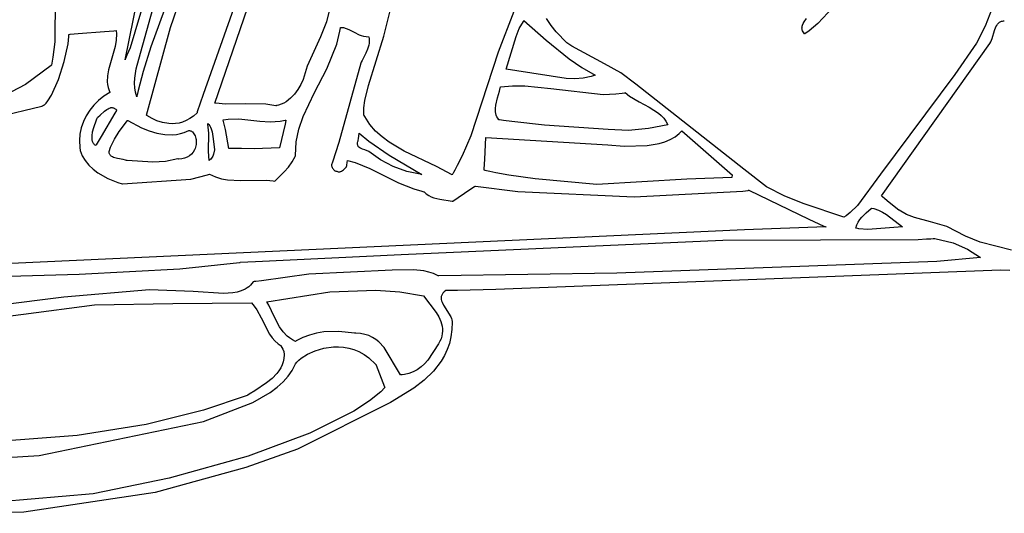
# Model space of a CAD drawing. Extents: x -74.1 to 10.8, y -36.7 to 44.6.
# Tile 37 of 199: x -62.9 to -60.3, y -12.8 to -11.5. Entities that reach past the tile are written whole.
import ezdxf

# ---------------------------------------------------------------- set-up
doc = ezdxf.new("R2010")
doc.units = 0

msp = doc.modelspace()

# ---------------------------------------------------------------- linework, layer by layer
at = {"layer": 'Layer 1', "color": 7, "linetype": 'CONTINUOUS'}
for p, q in [((-62.517177, -11.504618), (-62.437745, -11.276589)), ((-62.305918, -11.334962), (-62.429089, -11.684006)), ((-61.943635, -11.527327), (-61.893937, -11.325648)), ((-62.82617, -11.379396), (-62.827249, -11.54289)), ((-62.397863, -11.707742), (-62.290964, -11.39601)), ((-62.078469, -11.411219), (-62.098129, -11.48947)), ((-61.594975, -11.461685), (-61.637201, -11.570713)), ((-60.738013, -11.450141), (-60.778879, -11.493981)), ((-60.309983, -11.451946), (-60.328773, -11.500734)), ((-62.098129, -11.48947), (-62.114294, -11.529737)), ((-61.494932, -11.499003), (-61.507191, -11.480182)), ((-61.481433, -11.515559), (-61.494932, -11.499003)), ((-60.820997, -11.503202), (-60.820654, -11.50076)), ((-60.820654, -11.50076), (-60.820054, -11.498355)), ((-60.820054, -11.498355), (-60.818191, -11.493643)), ((-60.818191, -11.493643), (-60.815622, -11.489038)), ((-60.815622, -11.489038), (-60.809242, -11.480038)), ((-60.778879, -11.493981), (-60.8015, -11.513126)), ((-60.328773, -11.500734), (-60.352611, -11.546279)), ((-60.303829, -11.512526), (-60.300333, -11.50291)), ((-60.300333, -11.50291), (-60.298182, -11.498654)), ((-60.298182, -11.498654), (-60.295656, -11.494896)), ((-60.295656, -11.494896), (-60.294226, -11.493234)), ((-60.294226, -11.493234), (-60.292671, -11.491733)), ((-60.292671, -11.491733), (-60.290982, -11.490405)), ((-60.290982, -11.490405), (-60.289148, -11.489263)), ((-60.289148, -11.489263), (-60.287159, -11.488318)), ((-60.287159, -11.488318), (-60.285005, -11.487582)), ((-60.285005, -11.487582), (-60.282676, -11.487068)), ((-60.282676, -11.487068), (-60.280161, -11.486789)), ((-60.280161, -11.486789), (-60.278831, -11.48674)), ((-60.278831, -11.48674), (-60.278147, -11.486739)), ((-60.278147, -11.486739), (-60.277801, -11.486745)), ((-60.277801, -11.486745), (-60.277713, -11.486747)), ((-60.277713, -11.486747), (-60.27767, -11.486748)), ((-62.581791, -11.739642), (-62.517177, -11.504618)), ((-61.98547, -11.660406), (-61.943635, -11.527327)), ((-61.452458, -11.545447), (-61.481433, -11.515559)), ((-60.821055, -11.505685), (-60.820997, -11.503202)), ((-60.8208, -11.508212), (-60.821055, -11.505685)), ((-60.820207, -11.510787), (-60.8208, -11.508212)), ((-60.819248, -11.513413), (-60.820207, -11.510787)), ((-60.817895, -11.516093), (-60.819248, -11.513413)), ((-60.816122, -11.518832), (-60.817895, -11.516093)), ((-60.813901, -11.521632), (-60.816122, -11.518832)), ((-60.813766, -11.521562), (-60.813865, -11.521625)), ((-60.8015, -11.513126), (-60.813766, -11.521562)), ((-60.309876, -11.533455), (-60.303829, -11.512526)), ((-62.827249, -11.54289), (-62.832983, -11.584338)), ((-62.114294, -11.529737), (-62.149854, -11.607826)), ((-61.452283, -11.545573), (-61.452443, -11.545462)), ((-61.449712, -11.547344), (-61.452283, -11.545573)), ((-61.439282, -11.554188), (-61.449712, -11.547344)), ((-61.3512, -11.601516), (-61.439282, -11.554188)), ((-60.607603, -11.956334), (-60.316142, -11.547572)), ((-60.352611, -11.546279), (-60.410812, -11.630705)), ((-60.316142, -11.547572), (-60.313726, -11.543211)), ((-60.313726, -11.543211), (-60.309876, -11.533455)), ((-61.637201, -11.570713), (-61.710671, -11.795841)), ((-62.837285, -11.606479), (-62.906593, -11.657786)), ((-62.837274, -11.606439), (-62.837285, -11.606479)), ((-62.837265, -11.606399), (-62.837274, -11.606439)), ((-62.837248, -11.606317), (-62.837265, -11.606399)), ((-62.837213, -11.606154), (-62.837248, -11.606317)), ((-62.837143, -11.605828), (-62.837213, -11.606154)), ((-62.837004, -11.605175), (-62.837143, -11.605828)), ((-62.832983, -11.584338), (-62.837004, -11.605175)), ((-62.149854, -11.607826), (-62.160801, -11.643623)), ((-61.307711, -11.626223), (-61.3512, -11.601516)), ((-61.267582, -11.656544), (-61.307711, -11.626223)), ((-60.410812, -11.630705), (-60.609882, -11.898905)), ((-62.906593, -11.657786), (-62.980667, -11.695946)), ((-62.167285, -11.657822), (-62.175104, -11.671308)), ((-62.160801, -11.643623), (-62.167285, -11.657822)), ((-61.995258, -11.700804), (-61.98547, -11.660406)), ((-60.977191, -11.885424), (-61.267582, -11.656544)), ((-62.429089, -11.684006), (-62.445007, -11.731333)), ((-62.184263, -11.683701), (-62.194764, -11.694622)), ((-62.175104, -11.671308), (-62.184263, -11.683701)), ((-62.397624, -11.707793), (-62.397825, -11.707766)), ((-62.396819, -11.707901), (-62.397624, -11.707793)), ((-62.395208, -11.708106), (-62.396819, -11.707901)), ((-62.368991, -11.710038), (-62.395208, -11.708106)), ((-62.314974, -11.7096), (-62.368991, -11.710038)), ((-62.260794, -11.710786), (-62.314974, -11.7096)), ((-62.234371, -11.714747), (-62.260794, -11.710786)), ((-62.232471, -11.714376), (-62.233416, -11.714568)), ((-62.230599, -11.713958), (-62.232471, -11.714376)), ((-62.226919, -11.712987), (-62.230599, -11.713958)), ((-62.219812, -11.710525), (-62.226919, -11.712987)), ((-62.213043, -11.70741), (-62.219812, -11.710525)), ((-62.206613, -11.70369), (-62.213043, -11.70741)), ((-62.194764, -11.694622), (-62.206613, -11.70369)), ((-61.997633, -11.720514), (-61.995258, -11.700804)), ((-62.712152, -11.74511), (-62.706225, -11.740305)), ((-62.706225, -11.740305), (-62.694087, -11.72929)), ((-62.666137, -11.734836), (-62.703403, -11.797676)), ((-62.694087, -11.72929), (-62.687881, -11.724458)), ((-62.687881, -11.724458), (-62.684745, -11.722512)), ((-62.684745, -11.722512), (-62.681587, -11.720995)), ((-62.681587, -11.720995), (-62.678408, -11.719992)), ((-62.678408, -11.719992), (-62.676811, -11.71971)), ((-62.676811, -11.71971), (-62.675208, -11.71959)), ((-62.675208, -11.71959), (-62.673601, -11.719641)), ((-62.673601, -11.719641), (-62.671988, -11.719874)), ((-62.671988, -11.719874), (-62.67037, -11.720301)), ((-62.67037, -11.720301), (-62.668747, -11.720932)), ((-62.668747, -11.720932), (-62.667119, -11.721777)), ((-62.667119, -11.721777), (-62.665487, -11.722848)), ((-62.661836, -11.727585), (-62.666137, -11.734836)), ((-62.665487, -11.722848), (-62.663849, -11.724156)), ((-62.663849, -11.724156), (-62.661298, -11.726677)), ((-62.661418, -11.726879), (-62.661836, -11.727585)), ((-62.66132, -11.726715), (-62.661418, -11.726879)), ((-62.58163, -11.739775), (-62.581793, -11.739654)), ((-62.580459, -11.740608), (-62.58163, -11.739775)), ((-62.565813, -11.749232), (-62.580459, -11.740608)), ((-62.445735, -11.733724), (-62.455245, -11.742378)), ((-62.445714, -11.733665), (-62.445728, -11.733711)), ((-62.445686, -11.733571), (-62.445714, -11.733665)), ((-62.445461, -11.732825), (-62.445686, -11.733571)), ((-62.445007, -11.731333), (-62.445461, -11.732825)), ((-62.234246, -11.714726), (-62.234305, -11.714737)), ((-62.234127, -11.714704), (-62.234246, -11.714726)), ((-62.23389, -11.71466), (-62.234127, -11.714704)), ((-62.233416, -11.714568), (-62.23389, -11.71466)), ((-61.997735, -11.739303), (-61.997633, -11.720514)), ((-61.997694, -11.739385), (-61.997717, -11.739341)), ((-61.997508, -11.739739), (-61.997694, -11.739385)), ((-61.996759, -11.741148), (-61.997508, -11.739739)), ((-62.723323, -11.773249), (-62.715648, -11.752363)), ((-62.715648, -11.752363), (-62.713648, -11.748069)), ((-62.713648, -11.748069), (-62.712676, -11.746122)), ((-62.712676, -11.746122), (-62.712201, -11.745203)), ((-62.712201, -11.745203), (-62.712171, -11.745147)), ((-62.654648, -11.78424), (-62.640311, -11.764954)), ((-62.640311, -11.764954), (-62.63299, -11.755318)), ((-62.63299, -11.755318), (-62.632077, -11.754106)), ((-62.632077, -11.754106), (-62.63202, -11.75403)), ((-62.63202, -11.75403), (-62.631992, -11.753992)), ((-62.631979, -11.753983), (-62.594544, -11.773946)), ((-62.553508, -11.75475), (-62.565813, -11.749232)), ((-62.53864, -11.759567), (-62.553508, -11.75475)), ((-62.521776, -11.762559), (-62.53864, -11.759567)), ((-62.512774, -11.763017), (-62.521776, -11.762559)), ((-62.503486, -11.762597), (-62.512774, -11.763017)), ((-62.493983, -11.761157), (-62.503486, -11.762597)), ((-62.484336, -11.758555), (-62.493983, -11.761157)), ((-62.474617, -11.754652), (-62.484336, -11.758555)), ((-62.464897, -11.749307), (-62.474617, -11.754652)), ((-62.455245, -11.742378), (-62.464897, -11.749307)), ((-62.416636, -11.762394), (-62.413716, -11.765422)), ((-62.416625, -11.762454), (-62.416634, -11.762408)), ((-62.416608, -11.762546), (-62.416625, -11.762454)), ((-62.416341, -11.764021), (-62.416608, -11.762546)), ((-62.414158, -11.788159), (-62.416341, -11.764021)), ((-62.413716, -11.765422), (-62.411254, -11.768779)), ((-62.37557, -11.752208), (-62.361877, -11.750296)), ((-62.375533, -11.752329), (-62.375566, -11.752232)), ((-62.375403, -11.752718), (-62.375533, -11.752329)), ((-62.375146, -11.753497), (-62.375403, -11.752718)), ((-62.368868, -11.778811), (-62.375146, -11.753497)), ((-62.361877, -11.750296), (-62.333921, -11.749963)), ((-62.333921, -11.749963), (-62.277249, -11.755866)), ((-62.277249, -11.755866), (-62.249404, -11.757875)), ((-62.249404, -11.757875), (-62.222466, -11.756438)), ((-62.209428, -11.76388), (-62.224625, -11.827512)), ((-62.222466, -11.756438), (-62.209473, -11.753766)), ((-62.209473, -11.753766), (-62.207876, -11.753321)), ((-62.207132, -11.754266), (-62.209428, -11.76388)), ((-62.207876, -11.753321), (-62.207079, -11.753089)), ((-62.2069, -11.753296), (-62.207132, -11.754266)), ((-62.207079, -11.753089), (-62.20688, -11.75303)), ((-62.206846, -11.753068), (-62.2069, -11.753296)), ((-62.206835, -11.753022), (-62.206846, -11.753068)), ((-61.995234, -11.74393), (-61.996759, -11.741148)), ((-61.98175, -11.764597), (-61.995234, -11.74393)), ((-61.9662, -11.782689), (-61.98175, -11.764597)), ((-62.727622, -11.795836), (-62.726132, -11.784682)), ((-62.726132, -11.784682), (-62.723323, -11.773249)), ((-62.667642, -11.804218), (-62.654648, -11.78424)), ((-62.594544, -11.773946), (-62.574366, -11.782109)), ((-62.574366, -11.782109), (-62.553593, -11.788308)), ((-62.553593, -11.788308), (-62.53251, -11.791979)), ((-62.53251, -11.791979), (-62.511399, -11.792559)), ((-62.511399, -11.792559), (-62.500923, -11.791514)), ((-62.500923, -11.791514), (-62.490546, -11.789485)), ((-62.490546, -11.789485), (-62.480305, -11.786402)), ((-62.480305, -11.786402), (-62.467495, -11.780827)), ((-62.467495, -11.780827), (-62.465634, -11.781213)), ((-62.465634, -11.781213), (-62.463903, -11.781737)), ((-62.463903, -11.781737), (-62.462295, -11.782389)), ((-62.462295, -11.782389), (-62.460805, -11.783163)), ((-62.460805, -11.783163), (-62.459428, -11.784052)), ((-62.459428, -11.784052), (-62.458158, -11.785046)), ((-62.458158, -11.785046), (-62.455915, -11.787321)), ((-62.455915, -11.787321), (-62.454032, -11.789927)), ((-62.454032, -11.789927), (-62.452464, -11.792801)), ((-62.452464, -11.792801), (-62.451167, -11.795882)), ((-62.414779, -11.837523), (-62.414158, -11.788159)), ((-62.411254, -11.768779), (-62.409205, -11.772434)), ((-62.409205, -11.772434), (-62.407522, -11.776351)), ((-62.407522, -11.776351), (-62.405066, -11.784842)), ((-62.405066, -11.784842), (-62.402493, -11.803506)), ((-62.360019, -11.82933), (-62.368868, -11.778811)), ((-62.012338, -11.802922), (-62.01012, -11.78933)), ((-62.01012, -11.78933), (-62.00991, -11.78804)), ((-62.00991, -11.78804), (-62.009903, -11.787995)), ((-62.009897, -11.787983), (-61.984404, -11.809942)), ((-61.948873, -11.798562), (-61.9662, -11.782689)), ((-62.727724, -11.801087), (-62.727622, -11.795836)), ((-62.727318, -11.806003), (-62.727724, -11.801087)), ((-62.726343, -11.810497), (-62.727318, -11.806003)), ((-62.725625, -11.812558), (-62.726343, -11.810497)), ((-62.724742, -11.81448), (-62.725625, -11.812558)), ((-62.723688, -11.816252), (-62.724742, -11.81448)), ((-62.722455, -11.817863), (-62.723688, -11.816252)), ((-62.721035, -11.819302), (-62.722455, -11.817863)), ((-62.719421, -11.820559), (-62.721035, -11.819302)), ((-62.716524, -11.8198), (-62.717533, -11.8215)), ((-62.703403, -11.797676), (-62.716524, -11.8198)), ((-62.678173, -11.825699), (-62.667642, -11.804218)), ((-62.451167, -11.795882), (-62.449202, -11.802413)), ((-62.449202, -11.802413), (-62.448446, -11.80574)), ((-62.447943, -11.818794), (-62.448543, -11.822618)), ((-62.448446, -11.80574), (-62.447746, -11.810735)), ((-62.447746, -11.810735), (-62.447943, -11.818794)), ((-62.402493, -11.803506), (-62.398593, -11.83289)), ((-62.014814, -11.81601), (-62.014677, -11.814325)), ((-62.014795, -11.817582), (-62.014814, -11.81601)), ((-62.014629, -11.819046), (-62.014795, -11.817582)), ((-62.014677, -11.814325), (-62.013905, -11.810595)), ((-62.014322, -11.820409), (-62.014629, -11.819046)), ((-62.013905, -11.810595), (-62.013245, -11.808481)), ((-62.013245, -11.808481), (-62.013172, -11.808031)), ((-62.013172, -11.808031), (-62.012338, -11.802922)), ((-61.984404, -11.809942), (-61.929391, -11.847436)), ((-61.93006, -11.812573), (-61.948873, -11.798562)), ((-61.889136, -11.836434), (-61.93006, -11.812573)), ((-61.710671, -11.795841), (-61.733664, -11.849389)), ((-62.717606, -11.821622), (-62.719421, -11.820559)), ((-62.717533, -11.8215), (-62.7176, -11.821614)), ((-62.682164, -11.837255), (-62.678173, -11.825699)), ((-62.682161, -11.837361), (-62.682163, -11.837296)), ((-62.682109, -11.83838), (-62.682161, -11.837361)), ((-62.681872, -11.840306), (-62.682109, -11.83838)), ((-62.681465, -11.84209), (-62.681872, -11.840306)), ((-62.680896, -11.843737), (-62.681465, -11.84209)), ((-62.680176, -11.845254), (-62.680896, -11.843737)), ((-62.679313, -11.846648), (-62.680176, -11.845254)), ((-62.678316, -11.847925), (-62.679313, -11.846648)), ((-62.460688, -11.844738), (-62.46625, -11.849301)), ((-62.455953, -11.839336), (-62.460688, -11.844738)), ((-62.452169, -11.833165), (-62.455953, -11.839336)), ((-62.450672, -11.829812), (-62.452169, -11.833165)), ((-62.449458, -11.826294), (-62.450672, -11.829812)), ((-62.448543, -11.822618), (-62.449458, -11.826294)), ((-62.413113, -11.861475), (-62.414779, -11.837523)), ((-62.401693, -11.844899), (-62.403686, -11.850554)), ((-62.398593, -11.83289), (-62.401693, -11.844899)), ((-62.359891, -11.829331), (-62.359955, -11.829331)), ((-62.359763, -11.829332), (-62.359891, -11.829331)), ((-62.359507, -11.829332), (-62.359763, -11.829332)), ((-62.358996, -11.829334), (-62.359507, -11.829332)), ((-62.357972, -11.829337), (-62.358996, -11.829334)), ((-62.355919, -11.829349), (-62.357972, -11.829337)), ((-62.3518, -11.829384), (-62.355919, -11.829349)), ((-62.343505, -11.829499), (-62.3518, -11.829384)), ((-62.326724, -11.829843), (-62.343505, -11.829499)), ((-62.292658, -11.83048), (-62.326724, -11.829843)), ((-62.224625, -11.827512), (-62.292658, -11.83048)), ((-62.013884, -11.821675), (-62.014322, -11.820409)), ((-62.013322, -11.822851), (-62.013884, -11.821675)), ((-62.012643, -11.82394), (-62.013322, -11.822851)), ((-62.011856, -11.82495), (-62.012643, -11.82394)), ((-62.010968, -11.825884), (-62.011856, -11.82495)), ((-62.008922, -11.82755), (-62.010968, -11.825884)), ((-62.006568, -11.828983), (-62.008922, -11.82755)), ((-62.001186, -11.831318), (-62.006568, -11.828983)), ((-61.995323, -11.833236), (-62.001186, -11.831318)), ((-61.984164, -11.837213), (-61.995323, -11.833236)), ((-61.953043, -11.859928), (-61.984164, -11.837213)), ((-61.802227, -11.877494), (-61.889136, -11.836434)), ((-62.677195, -11.849092), (-62.678316, -11.847925)), ((-62.675959, -11.850156), (-62.677195, -11.849092)), ((-62.673177, -11.851999), (-62.675959, -11.850156)), ((-62.670044, -11.853508), (-62.673177, -11.851999)), ((-62.666633, -11.854734), (-62.670044, -11.853508)), ((-62.659269, -11.85655), (-62.666633, -11.854734)), ((-62.644428, -11.859113), (-62.659269, -11.85655)), ((-62.638123, -11.860703), (-62.644428, -11.859113)), ((-62.635505, -11.861759), (-62.638123, -11.860703)), ((-62.635419, -11.861767), (-62.635485, -11.861762)), ((-62.635287, -11.861779), (-62.635419, -11.861767)), ((-62.633177, -11.861964), (-62.635287, -11.861779)), ((-62.564472, -11.865884), (-62.633177, -11.861964)), ((-62.530232, -11.86405), (-62.564472, -11.865884)), ((-62.496924, -11.857647), (-62.530232, -11.86405)), ((-62.496757, -11.857656), (-62.496879, -11.857648)), ((-62.496268, -11.857682), (-62.496757, -11.857656)), ((-62.494318, -11.857741), (-62.496268, -11.857682)), ((-62.486674, -11.857243), (-62.494318, -11.857741)), ((-62.479366, -11.855623), (-62.486674, -11.857243)), ((-62.472517, -11.852952), (-62.479366, -11.855623)), ((-62.46625, -11.849301), (-62.472517, -11.852952)), ((-62.412985, -11.861398), (-62.413081, -11.861457)), ((-62.412608, -11.861161), (-62.412985, -11.861398)), ((-62.411182, -11.860176), (-62.412608, -11.861161)), ((-62.408706, -11.858043), (-62.411182, -11.860176)), ((-62.406675, -11.855712), (-62.408706, -11.858043)), ((-62.405023, -11.853207), (-62.406675, -11.855712)), ((-62.403686, -11.850554), (-62.405023, -11.853207)), ((-61.919069, -11.878096), (-61.953043, -11.859928)), ((-61.929391, -11.847436), (-61.842392, -11.89976)), ((-61.733664, -11.849389), (-61.746669, -11.875258)), ((-61.882199, -11.891459), (-61.919069, -11.878096)), ((-61.842392, -11.89976), (-61.882199, -11.891459)), ((-61.760886, -11.900396), (-61.802227, -11.877494)), ((-61.760413, -11.899628), (-61.760645, -11.900015)), ((-61.759951, -11.898853), (-61.760413, -11.899628)), ((-61.75903, -11.897301), (-61.759951, -11.898853)), ((-61.757204, -11.894189), (-61.75903, -11.897301)), ((-61.753613, -11.887926), (-61.757204, -11.894189)), ((-61.746669, -11.875258), (-61.753613, -11.887926)), ((-60.916242, -11.932562), (-60.977191, -11.885424)), ((-60.609882, -11.898905), (-60.67237, -11.982729)), ((-61.760819, -11.900305), (-61.760848, -11.900353)), ((-61.760761, -11.900208), (-61.760819, -11.900305)), ((-61.760645, -11.900015), (-61.760761, -11.900208)), ((-60.867199, -11.957774), (-60.916242, -11.932562)), ((-60.815383, -11.97849), (-60.867199, -11.957774)), ((-60.708603, -12.014475), (-60.815383, -11.97849)), ((-60.607632, -11.956379), (-60.607603, -11.956334)), ((-60.607429, -11.95659), (-60.607609, -11.956403)), ((-60.607067, -11.956962), (-60.607429, -11.95659)), ((-60.606342, -11.957701), (-60.607067, -11.956962)), ((-60.60488, -11.959154), (-60.606342, -11.957701)), ((-60.598902, -11.964677), (-60.60488, -11.959154)), ((-60.586449, -11.974765), (-60.598902, -11.964677)), ((-60.560718, -11.994819), (-60.586449, -11.974765)), ((-60.691969, -12.001401), (-60.702777, -12.010169)), ((-60.67237, -11.982729), (-60.691969, -12.001401)), ((-60.660602, -12.013837), (-60.648375, -12.002028)), ((-60.648375, -12.002028), (-60.635146, -11.990811)), ((-60.635146, -11.990811), (-60.634317, -11.990105)), ((-60.634317, -11.990105), (-60.634265, -11.990061)), ((-60.63423, -11.990032), (-60.627776, -11.991134)), ((-60.627776, -11.991134), (-60.615722, -11.99487)), ((-60.615722, -11.99487), (-60.604645, -12.000267)), ((-60.604645, -12.000267), (-60.594343, -12.006873)), ((-60.56002, -11.995343), (-60.560718, -11.994819)), ((-60.540147, -12.006636), (-60.56002, -11.995343)), ((-60.708555, -12.014459), (-60.708603, -12.014475)), ((-60.708465, -12.014394), (-60.708555, -12.014459)), ((-60.702777, -12.010169), (-60.708465, -12.014394)), ((-60.674166, -12.03505), (-60.670503, -12.02733)), ((-60.670503, -12.02733), (-60.665926, -12.020304)), ((-60.665926, -12.020304), (-60.660602, -12.013837)), ((-60.594343, -12.006873), (-60.550951, -12.040213)), ((-60.519219, -12.014923), (-60.540147, -12.006636)), ((-60.475619, -12.026791), (-60.519219, -12.014923)), ((-60.43206, -12.039566), (-60.475619, -12.026791)), ((-60.67675, -12.043602), (-60.674166, -12.03505)), ((-60.676619, -12.043632), (-60.676718, -12.04361)), ((-60.676226, -12.04372), (-60.676619, -12.043632)), ((-60.674655, -12.04406), (-60.676226, -12.04372)), ((-60.668406, -12.045237), (-60.674655, -12.04406)), ((-60.643948, -12.047396), (-60.668406, -12.045237)), ((-60.550951, -12.040213), (-60.643948, -12.047396)), ((-60.382076, -12.064948), (-60.43206, -12.039566)), ((-61.897616, -12.114595), (-61.033426, -12.076302)), ((-61.033426, -12.076302), (-60.509355, -12.073806)), ((-60.509355, -12.073806), (-60.486211, -12.072579)), ((-60.486211, -12.072579), (-60.474673, -12.071876)), ((-60.474673, -12.071876), (-60.468913, -12.0715)), ((-60.468913, -12.0715), (-60.466035, -12.071307)), ((-60.466035, -12.071307), (-60.464597, -12.071209)), ((-60.464597, -12.071209), (-60.464528, -12.071207)), ((-60.464528, -12.071207), (-60.415315, -12.083331)), ((-60.415315, -12.083331), (-60.376908, -12.099804)), ((-60.342544, -12.081225), (-60.382076, -12.064948)), ((-60.258252, -12.102636), (-60.342544, -12.081225)), ((-60.376908, -12.099804), (-60.341987, -12.12217)), ((-62.491653, -12.153112), (-62.331815, -12.135899)), ((-62.331815, -12.135899), (-62.330562, -12.13561)), ((-62.330562, -12.13561), (-62.329952, -12.135465)), ((-62.329952, -12.135465), (-62.329801, -12.135429)), ((-62.329801, -12.135429), (-62.32974, -12.13542)), ((-62.32974, -12.13542), (-62.288534, -12.133429)), ((-62.288534, -12.133429), (-61.897616, -12.114595)), ((-60.458999, -12.133571), (-61.318502, -12.164309)), ((-60.341987, -12.12217), (-60.458999, -12.133571)), ((-62.762625, -12.167371), (-62.491653, -12.153112)), ((-61.921877, -12.156245), (-62.14593, -12.167299)), ((-61.86431, -12.155405), (-61.921877, -12.156245)), ((-61.8364, -12.158408), (-61.86431, -12.155405)), ((-61.823051, -12.161441), (-61.8364, -12.158408)), ((-61.810254, -12.165755), (-61.823051, -12.161441)), ((-60.287767, -12.156518), (-61.643258, -12.208208)), ((-60.262613, -12.157232), (-60.287767, -12.156518)), ((-63.365906, -12.184769), (-62.762625, -12.167371)), ((-62.294674, -12.187605), (-62.29842, -12.192573)), ((-62.29452, -12.187578), (-62.294645, -12.187589)), ((-62.294271, -12.187554), (-62.29452, -12.187578)), ((-62.292271, -12.187367), (-62.294271, -12.187554)), ((-62.288276, -12.186981), (-62.292271, -12.187367)), ((-62.272332, -12.185289), (-62.288276, -12.186981)), ((-62.14593, -12.167299), (-62.272332, -12.185289)), ((-61.79812, -12.171541), (-61.810254, -12.165755)), ((-61.798053, -12.171551), (-61.798101, -12.171551)), ((-61.797726, -12.171548), (-61.798053, -12.171551)), ((-61.796161, -12.171531), (-61.797726, -12.171548)), ((-61.318502, -12.164309), (-61.796161, -12.171531)), ((-62.57329, -12.20913), (-62.80349, -12.22895)), ((-62.456328, -12.213501), (-62.57329, -12.20913)), ((-62.375101, -12.218848), (-62.456328, -12.213501)), ((-62.338126, -12.215282), (-62.35003, -12.217347)), ((-62.326854, -12.212017), (-62.338126, -12.215282)), ((-62.316374, -12.207306), (-62.326854, -12.212017)), ((-62.31148, -12.204332), (-62.316374, -12.207306)), ((-62.306843, -12.200906), (-62.31148, -12.204332)), ((-62.302483, -12.196996), (-62.306843, -12.200906)), ((-62.29842, -12.192573), (-62.302483, -12.196996)), ((-62.258402, -12.241353), (-62.088699, -12.214697)), ((-62.088699, -12.214697), (-61.965299, -12.21047)), ((-61.965299, -12.21047), (-61.901126, -12.214993)), ((-61.901126, -12.214993), (-61.837881, -12.225567)), ((-61.782217, -12.214984), (-61.78548, -12.218526)), ((-61.777948, -12.211493), (-61.782217, -12.214984)), ((-61.777736, -12.211439), (-61.777948, -12.211493)), ((-61.777469, -12.211434), (-61.777736, -12.211439)), ((-61.776932, -12.211424), (-61.777469, -12.211434)), ((-61.775847, -12.211404), (-61.776932, -12.211424)), ((-61.766697, -12.211223), (-61.775847, -12.211404)), ((-61.746087, -12.210765), (-61.766697, -12.211223)), ((-61.643258, -12.208208), (-61.746087, -12.210765)), ((-62.80349, -12.22895), (-63.127174, -12.269829)), ((-62.35003, -12.217347), (-62.375101, -12.218848)), ((-62.258362, -12.241431), (-62.258397, -12.241373)), ((-62.258292, -12.241548), (-62.258362, -12.241431)), ((-62.257186, -12.243419), (-62.258292, -12.241548)), ((-62.253001, -12.25093), (-62.257186, -12.243419)), ((-61.837881, -12.225567), (-61.803267, -12.270229)), ((-61.790011, -12.229438), (-61.790104, -12.231295)), ((-61.790104, -12.231295), (-61.789809, -12.23504)), ((-61.789746, -12.227592), (-61.790011, -12.229438)), ((-61.789809, -12.23504), (-61.788941, -12.238823)), ((-61.789298, -12.225756), (-61.789746, -12.227592)), ((-61.788657, -12.223931), (-61.789298, -12.225756)), ((-61.788941, -12.238823), (-61.787579, -12.242642)), ((-61.787813, -12.222118), (-61.788657, -12.223931)), ((-61.786758, -12.220316), (-61.787813, -12.222118)), ((-61.787579, -12.242642), (-61.783686, -12.250378)), ((-61.78548, -12.218526), (-61.786758, -12.220316)), ((-62.911476, -12.275031), (-62.721507, -12.249832)), ((-62.721507, -12.249832), (-62.510948, -12.246271)), ((-62.510948, -12.246271), (-62.299727, -12.244461)), ((-62.299727, -12.244461), (-62.291914, -12.253573)), ((-62.291914, -12.253573), (-62.285087, -12.263515)), ((-62.285087, -12.263515), (-62.273415, -12.285015)), ((-62.238597, -12.280842), (-62.253001, -12.25093)), ((-61.783686, -12.250378), (-61.764118, -12.28229)), ((-63.288018, -12.321729), (-62.911476, -12.275031)), ((-62.273415, -12.285015), (-62.25115, -12.328399)), ((-62.22393, -12.309033), (-62.238597, -12.280842)), ((-61.803267, -12.270229), (-61.796318, -12.282246)), ((-61.796318, -12.282246), (-61.790915, -12.294616)), ((-61.790915, -12.294616), (-61.787492, -12.307345)), ((-61.764118, -12.28229), (-61.762524, -12.286349)), ((-61.762524, -12.286349), (-61.761382, -12.290416)), ((-61.760698, -12.29598), (-61.761397, -12.316247)), ((-61.761382, -12.290416), (-61.760772, -12.294488)), ((-61.760772, -12.294488), (-61.760711, -12.295507)), ((-61.760711, -12.295507), (-61.760702, -12.295761)), ((-61.760702, -12.295761), (-61.760698, -12.29598)), ((-62.214829, -12.321856), (-62.22393, -12.309033)), ((-62.203659, -12.333495), (-62.214829, -12.321856)), ((-62.105515, -12.322568), (-62.124998, -12.325817)), ((-62.065036, -12.321214), (-62.105515, -12.322568)), ((-62.023184, -12.326196), (-62.065036, -12.321214)), ((-61.787492, -12.307345), (-61.786657, -12.313846)), ((-61.786479, -12.320439), (-61.787012, -12.327125)), ((-61.786657, -12.313846), (-61.786479, -12.320439)), ((-61.761397, -12.316247), (-61.763911, -12.335297)), ((-62.25115, -12.328399), (-62.244382, -12.338057)), ((-62.244382, -12.338057), (-62.236645, -12.346806)), ((-62.236645, -12.346806), (-62.227695, -12.354427)), ((-62.197089, -12.338792), (-62.203659, -12.333495)), ((-62.189752, -12.343699), (-62.197089, -12.338792)), ((-62.181563, -12.348185), (-62.189752, -12.343699)), ((-62.181481, -12.348136), (-62.181547, -12.348176)), ((-62.181351, -12.348056), (-62.181481, -12.348136)), ((-62.179253, -12.346796), (-62.181351, -12.348056)), ((-62.161963, -12.337853), (-62.179253, -12.346796)), ((-62.143846, -12.330886), (-62.161963, -12.337853)), ((-62.124998, -12.325817), (-62.143846, -12.330886)), ((-62.023041, -12.326193), (-62.023147, -12.326196)), ((-62.02283, -12.326188), (-62.023041, -12.326193)), ((-62.019485, -12.32615), (-62.02283, -12.326188)), ((-62.006795, -12.326917), (-62.019485, -12.32615)), ((-61.995151, -12.329067), (-62.006795, -12.326917)), ((-61.984476, -12.332481), (-61.995151, -12.329067)), ((-61.974695, -12.337042), (-61.984476, -12.332481)), ((-61.965731, -12.342629), (-61.974695, -12.337042)), ((-61.957508, -12.349124), (-61.965731, -12.342629)), ((-61.942981, -12.364363), (-61.957508, -12.349124)), ((-61.793416, -12.347745), (-61.797332, -12.354809)), ((-61.790426, -12.340777), (-61.793416, -12.347745)), ((-61.788309, -12.333904), (-61.790426, -12.340777)), ((-61.787012, -12.327125), (-61.788309, -12.333904)), ((-61.763911, -12.335297), (-61.768126, -12.353197)), ((-62.227695, -12.354427), (-62.222687, -12.357747)), ((-62.222687, -12.357747), (-62.221375, -12.358522)), ((-62.221375, -12.358522), (-62.221292, -12.358569)), ((-62.221239, -12.358619), (-62.221184, -12.358716)), ((-62.221184, -12.358716), (-62.220617, -12.359723)), ((-62.220617, -12.359723), (-62.215402, -12.368989)), ((-62.215402, -12.368989), (-62.21312, -12.373043)), ((-62.21312, -12.373043), (-62.212584, -12.373995)), ((-62.212584, -12.373995), (-62.212539, -12.374076)), ((-62.212528, -12.374108), (-62.211796, -12.384066)), ((-62.149379, -12.382295), (-62.12891, -12.372976)), ((-62.12891, -12.372976), (-62.105345, -12.365957)), ((-62.105345, -12.365957), (-62.079541, -12.362342)), ((-62.079541, -12.362342), (-62.066065, -12.362158)), ((-62.066065, -12.362158), (-62.05235, -12.36324)), ((-62.05235, -12.36324), (-62.038503, -12.365726)), ((-62.038503, -12.365726), (-62.024629, -12.369755)), ((-62.024629, -12.369755), (-62.010836, -12.375464)), ((-62.010836, -12.375464), (-61.997231, -12.382993)), ((-61.899281, -12.437886), (-61.942981, -12.364363)), ((-61.797332, -12.354809), (-61.825704, -12.398342)), ((-61.77393, -12.370017), (-61.781206, -12.385824)), ((-61.768126, -12.353197), (-61.77393, -12.370017)), ((-62.212372, -12.393521), (-62.214149, -12.402494)), ((-62.211796, -12.384066), (-62.212372, -12.393521)), ((-62.177613, -12.403407), (-62.17241, -12.398165)), ((-62.17241, -12.398165), (-62.165898, -12.392807)), ((-62.165898, -12.392807), (-62.149379, -12.382295)), ((-61.997231, -12.382993), (-61.98392, -12.39248)), ((-61.98392, -12.39248), (-61.965129, -12.410252)), ((-61.825704, -12.398342), (-61.834617, -12.407882)), ((-61.789842, -12.400688), (-61.810736, -12.42786)), ((-61.781206, -12.385824), (-61.789842, -12.400688)), ((-62.225618, -12.426744), (-62.231132, -12.434011)), ((-62.220878, -12.419084), (-62.225618, -12.426744)), ((-62.21702, -12.411008), (-62.220878, -12.419084)), ((-62.214149, -12.402494), (-62.21702, -12.411008)), ((-62.200902, -12.441394), (-62.19019, -12.425815)), ((-62.19019, -12.425815), (-62.182018, -12.409717)), ((-62.182018, -12.409717), (-62.181402, -12.408393)), ((-62.181402, -12.408393), (-62.177613, -12.403407)), ((-61.965117, -12.410282), (-61.965027, -12.410516)), ((-61.965027, -12.410516), (-61.964593, -12.411644)), ((-61.964593, -12.411644), (-61.960174, -12.423112)), ((-61.960174, -12.423112), (-61.946413, -12.458825)), ((-61.854516, -12.423955), (-61.865416, -12.430043)), ((-61.844235, -12.416494), (-61.854516, -12.423955)), ((-61.834617, -12.407882), (-61.844235, -12.416494)), ((-61.810736, -12.42786), (-61.835699, -12.45208)), ((-62.244059, -12.44745), (-62.258806, -12.459577)), ((-62.231132, -12.434011), (-62.244059, -12.44745)), ((-62.214254, -12.456484), (-62.200902, -12.441394)), ((-61.899212, -12.43789), (-61.899262, -12.43789)), ((-61.899015, -12.437891), (-61.899212, -12.43789)), ((-61.898226, -12.43789), (-61.899015, -12.437891)), ((-61.895087, -12.437797), (-61.898226, -12.43789)), ((-61.888897, -12.437211), (-61.895087, -12.437797)), ((-61.87689, -12.434536), (-61.888897, -12.437211)), ((-61.865416, -12.430043), (-61.87689, -12.434536)), ((-61.835699, -12.45208), (-61.863819, -12.473897)), ((-62.290351, -12.480594), (-62.305446, -12.489834)), ((-62.258806, -12.459577), (-62.290351, -12.480594)), ((-62.249285, -12.485305), (-62.230348, -12.471111)), ((-62.230348, -12.471111), (-62.214254, -12.456484)), ((-61.941404, -12.471823), (-61.952393, -12.4832)), ((-61.946413, -12.458825), (-61.941961, -12.470377)), ((-61.941961, -12.470377), (-61.941516, -12.471534)), ((-61.941516, -12.471534), (-61.941419, -12.471785)), ((-61.941419, -12.471785), (-61.941404, -12.471823)), ((-61.863819, -12.473897), (-61.925879, -12.512517)), ((-62.310815, -12.493168), (-62.428236, -12.533176)), ((-62.310769, -12.493149), (-62.310815, -12.493168)), ((-62.309005, -12.492042), (-62.310743, -12.493132)), ((-62.305446, -12.489834), (-62.309005, -12.492042)), ((-62.296092, -12.512507), (-62.249285, -12.485305)), ((-61.952393, -12.4832), (-61.982894, -12.508137)), ((-62.428236, -12.533176), (-62.581999, -12.570967)), ((-62.428268, -12.562957), (-62.296092, -12.512507)), ((-61.925879, -12.512517), (-62.176154, -12.637731)), ((-61.982894, -12.508137), (-62.024819, -12.535477)), ((-62.024819, -12.535477), (-62.143228, -12.594922)), ((-62.869522, -12.654398), (-62.428268, -12.562957)), ((-62.581999, -12.570967), (-62.767518, -12.600834)), ((-62.767518, -12.600834), (-62.980209, -12.617069)), ((-62.143228, -12.594922), (-62.308195, -12.656653)), ((-62.176154, -12.637731), (-62.314587, -12.686672)), ((-62.957853, -12.660437), (-62.869522, -12.654398)), ((-62.308195, -12.656653), (-62.520293, -12.715784)), ((-62.314587, -12.686672), (-62.558409, -12.754321)), ((-62.520293, -12.715784), (-62.724378, -12.757207)), ((-62.724378, -12.757207), (-62.974402, -12.779462)), ((-62.558409, -12.754321), (-62.910578, -12.80695)), ((-62.910578, -12.80695), (-63.273876, -12.810032))]:
    msp.add_line(p, q, dxfattribs=at)
at = {"layer": 'Layer 1', "color": 8, "linetype": 'CONTINUOUS'}
for p, q in [((-62.639141, -11.590961), (-62.582144, -11.310584)), ((-62.562859, -11.34995), (-62.625575, -11.558758)), ((-62.602011, -11.589739), (-62.559415, -11.435608)), ((-62.523356, -11.42799), (-62.570227, -11.556578)), ((-61.580262, -11.507316), (-61.569251, -11.487739)), ((-61.569251, -11.487739), (-61.56847, -11.486564)), ((-61.56847, -11.486564), (-61.568074, -11.48598)), ((-61.568074, -11.48598), (-61.567975, -11.485834)), ((-61.567948, -11.485802), (-61.507802, -11.538249)), ((-62.792254, -11.54838), (-62.790075, -11.528219)), ((-62.790075, -11.528219), (-62.789868, -11.523716)), ((-62.789868, -11.523716), (-62.789852, -11.523171)), ((-62.789852, -11.523171), (-62.789845, -11.522899)), ((-62.789845, -11.522899), (-62.789842, -11.522764)), ((-62.789828, -11.522751), (-62.789717, -11.522742)), ((-62.789717, -11.522742), (-62.789173, -11.522698)), ((-62.789173, -11.522698), (-62.786871, -11.522513)), ((-62.786871, -11.522513), (-62.764683, -11.520722)), ((-62.764683, -11.520722), (-62.694458, -11.515056)), ((-62.694458, -11.515056), (-62.668855, -11.512991)), ((-62.668855, -11.512991), (-62.663338, -11.512545)), ((-62.663338, -11.512545), (-62.662955, -11.512515)), ((-62.662922, -11.512529), (-62.662096, -11.521278)), ((-62.662096, -11.521278), (-62.662576, -11.538355)), ((-62.070458, -11.548748), (-62.062114, -11.513826)), ((-62.062114, -11.513826), (-62.060751, -11.504844)), ((-62.060751, -11.504844), (-62.060676, -11.504279)), ((-62.060676, -11.504279), (-62.060639, -11.503996)), ((-62.060639, -11.503996), (-62.060618, -11.503882)), ((-62.060618, -11.503882), (-62.052394, -11.504737)), ((-62.052394, -11.504737), (-62.044803, -11.506761)), ((-62.044803, -11.506761), (-62.037679, -11.509653)), ((-62.037679, -11.509653), (-62.024174, -11.516846)), ((-62.024174, -11.516846), (-62.010555, -11.523919)), ((-62.010555, -11.523919), (-62.004633, -11.526228)), ((-62.004633, -11.526228), (-61.998378, -11.527949)), ((-61.998378, -11.527949), (-61.9917, -11.528917)), ((-61.9917, -11.528917), (-61.984507, -11.528969)), ((-61.984507, -11.528969), (-61.98342, -11.535054)), ((-61.615923, -11.615876), (-61.588974, -11.528116)), ((-61.588974, -11.528116), (-61.580262, -11.507316)), ((-62.802163, -11.595458), (-62.792254, -11.54838)), ((-62.665281, -11.554955), (-62.674417, -11.587108)), ((-62.662576, -11.538355), (-62.665281, -11.554955)), ((-62.097391, -11.614981), (-62.070458, -11.548748)), ((-61.984373, -11.552134), (-61.987656, -11.56275)), ((-61.983439, -11.546616), (-61.984373, -11.552134)), ((-61.983093, -11.54093), (-61.983439, -11.546616)), ((-61.98342, -11.535054), (-61.983093, -11.54093)), ((-61.507802, -11.538249), (-61.446451, -11.588593)), ((-62.634056, -11.578895), (-62.63766, -11.587453)), ((-62.625575, -11.558758), (-62.634056, -11.578895)), ((-62.570227, -11.556578), (-62.590577, -11.622629)), ((-61.992251, -11.572945), (-62.002615, -11.592745)), ((-61.987656, -11.56275), (-61.992251, -11.572945)), ((-62.817576, -11.644228), (-62.802163, -11.595458)), ((-62.674417, -11.587108), (-62.683599, -11.618514)), ((-62.639118, -11.590915), (-62.639138, -11.590961)), ((-62.639042, -11.590733), (-62.639118, -11.590915)), ((-62.638747, -11.590033), (-62.639042, -11.590733)), ((-62.63766, -11.587453), (-62.638747, -11.590033)), ((-62.60906, -11.615204), (-62.602011, -11.589739)), ((-62.00596, -11.600055), (-62.065225, -11.812985)), ((-62.005884, -11.599871), (-62.005949, -11.600027)), ((-62.005754, -11.599559), (-62.005884, -11.599871)), ((-62.005489, -11.598937), (-62.005754, -11.599559)), ((-62.004946, -11.597694), (-62.005489, -11.598937)), ((-62.002615, -11.592745), (-62.004946, -11.597694)), ((-61.446451, -11.588593), (-61.412461, -11.612118)), ((-62.686362, -11.634181), (-62.686923, -11.649951)), ((-62.683599, -11.618514), (-62.686362, -11.634181)), ((-62.61314, -11.640885), (-62.60906, -11.615204)), ((-62.590577, -11.622629), (-62.599542, -11.656281)), ((-62.130517, -11.678915), (-62.097391, -11.614981)), ((-61.615782, -11.615901), (-61.615888, -11.615884)), ((-61.61537, -11.615969), (-61.615782, -11.615901)), ((-61.586649, -11.620657), (-61.61537, -11.615969)), ((-61.454799, -11.641078), (-61.586649, -11.620657)), ((-61.412461, -11.612118), (-61.376581, -11.632433)), ((-61.376581, -11.632433), (-61.386924, -11.636079)), ((-62.836215, -11.685915), (-62.817576, -11.644228)), ((-62.686923, -11.649951), (-62.686146, -11.657906)), ((-62.686146, -11.657906), (-62.684543, -11.665924)), ((-62.613688, -11.653613), (-62.61314, -11.640885)), ((-62.613037, -11.666163), (-62.613688, -11.653613)), ((-62.599542, -11.656281), (-62.603668, -11.673287)), ((-61.630823, -11.664102), (-61.598577, -11.660926)), ((-61.598577, -11.660926), (-61.565121, -11.661229)), ((-61.565121, -11.661229), (-61.495713, -11.668569)), ((-61.431227, -11.642078), (-61.454799, -11.641078)), ((-61.408537, -11.640631), (-61.431227, -11.642078)), ((-61.386924, -11.636079), (-61.408537, -11.640631)), ((-62.846033, -11.701359), (-62.836215, -11.685915)), ((-62.680222, -11.678588), (-62.695911, -11.688892)), ((-62.684543, -11.665924), (-62.682019, -11.674017)), ((-62.682019, -11.674017), (-62.680384, -11.678095)), ((-62.680384, -11.678095), (-62.680273, -11.67835)), ((-62.680273, -11.67835), (-62.680217, -11.678478)), ((-62.680189, -11.678542), (-62.680222, -11.678588)), ((-62.680217, -11.678478), (-62.680189, -11.678542)), ((-62.611037, -11.678457), (-62.613037, -11.666163)), ((-62.607535, -11.690419), (-62.611037, -11.678457)), ((-62.606593, -11.686125), (-62.607066, -11.688272)), ((-62.605634, -11.681838), (-62.606593, -11.686125)), ((-62.603668, -11.673287), (-62.605634, -11.681838)), ((-62.160877, -11.743566), (-62.130517, -11.678915)), ((-61.639055, -11.693666), (-61.633633, -11.67509)), ((-61.633633, -11.67509), (-61.631333, -11.66634)), ((-61.631333, -11.66634), (-61.630857, -11.664232)), ((-61.630857, -11.664232), (-61.630843, -11.664166)), ((-61.495713, -11.668569), (-61.354872, -11.684264)), ((-61.354872, -11.684264), (-61.320897, -11.682999)), ((-61.320897, -11.682999), (-61.304289, -11.680951)), ((-61.304289, -11.680951), (-61.296096, -11.679523)), ((-61.296096, -11.679523), (-61.295842, -11.679474)), ((-61.295842, -11.679474), (-61.295714, -11.679449)), ((-61.295714, -11.679449), (-61.295651, -11.679437)), ((-61.295591, -11.679427), (-61.284048, -11.688717)), ((-62.86058, -11.714691), (-62.858204, -11.713417)), ((-62.858204, -11.713417), (-62.855802, -11.711741)), ((-62.855802, -11.711741), (-62.850941, -11.707251)), ((-62.850941, -11.707251), (-62.846033, -11.701359)), ((-62.722951, -11.713127), (-62.734087, -11.726876)), ((-62.71019, -11.700435), (-62.722951, -11.713127)), ((-62.695911, -11.688892), (-62.71019, -11.700435)), ((-62.607505, -11.690287), (-62.60752, -11.690354)), ((-62.607476, -11.690153), (-62.607505, -11.690287)), ((-62.607417, -11.689884), (-62.607476, -11.690153)), ((-62.6073, -11.689347), (-62.607417, -11.689884)), ((-62.607066, -11.688272), (-62.6073, -11.689347)), ((-61.644286, -11.722177), (-61.64337, -11.712769)), ((-61.64337, -11.712769), (-61.639055, -11.693666)), ((-61.284048, -11.688717), (-61.258284, -11.70427)), ((-61.258284, -11.70427), (-61.231502, -11.718456)), ((-63.17302, -11.791615), (-62.862927, -11.715545)), ((-62.862927, -11.715545), (-62.86058, -11.714691)), ((-62.734087, -11.726876), (-62.743489, -11.74159)), ((-61.643933, -11.731307), (-61.644286, -11.722177)), ((-61.643178, -11.735726), (-61.643933, -11.731307)), ((-61.641982, -11.740023), (-61.643178, -11.735726)), ((-61.640304, -11.744183), (-61.641982, -11.740023)), ((-61.231502, -11.718456), (-61.206762, -11.734474)), ((-61.206762, -11.734474), (-61.199241, -11.741019)), ((-62.751049, -11.75718), (-62.756659, -11.773553)), ((-62.743489, -11.74159), (-62.751049, -11.75718)), ((-62.17222, -11.777104), (-62.160877, -11.743566)), ((-61.638102, -11.748189), (-61.640304, -11.744183)), ((-61.635335, -11.752022), (-61.638102, -11.748189)), ((-61.635283, -11.752031), (-61.635325, -11.752025)), ((-61.635198, -11.752044), (-61.635283, -11.752031)), ((-61.634524, -11.752143), (-61.635198, -11.752044)), ((-61.633175, -11.752342), (-61.634524, -11.752143)), ((-61.622355, -11.753908), (-61.633175, -11.752342)), ((-61.600591, -11.756904), (-61.622355, -11.753908)), ((-61.512315, -11.767027), (-61.600591, -11.756904)), ((-61.341278, -11.778491), (-61.512315, -11.767027)), ((-61.181601, -11.765583), (-61.233345, -11.775967)), ((-61.199241, -11.741019), (-61.192456, -11.748297)), ((-61.192456, -11.748297), (-61.186534, -11.756441)), ((-61.186534, -11.756441), (-61.181601, -11.765583)), ((-62.760211, -11.79062), (-62.761595, -11.808287)), ((-62.756659, -11.773553), (-62.760211, -11.79062)), ((-62.179511, -11.811952), (-62.17222, -11.777104)), ((-61.286639, -11.780688), (-61.341278, -11.778491)), ((-61.233345, -11.775967), (-61.286639, -11.780688)), ((-61.162081, -11.798079), (-61.150632, -11.789223)), ((-61.150632, -11.789223), (-61.145586, -11.784161)), ((-61.145586, -11.784161), (-61.144402, -11.782827)), ((-61.144402, -11.782827), (-61.143822, -11.782149)), ((-61.143822, -11.782149), (-61.143535, -11.781808)), ((-61.143535, -11.781808), (-61.143463, -11.781722)), ((-61.143463, -11.781722), (-61.143428, -11.781679)), ((-61.143406, -11.781673), (-61.008077, -11.900859)), ((-62.761595, -11.808287), (-62.760705, -11.826466)), ((-62.181631, -11.848489), (-62.179511, -11.811952)), ((-62.065225, -11.812985), (-62.082114, -11.866682)), ((-61.672848, -11.857846), (-61.669896, -11.80017)), ((-61.669896, -11.80017), (-61.669884, -11.799935)), ((-61.669884, -11.799935), (-61.669881, -11.799878)), ((-61.669877, -11.799863), (-61.342709, -11.81935)), ((-61.342709, -11.81935), (-61.29899, -11.823192)), ((-61.236665, -11.821436), (-61.204574, -11.815732)), ((-61.204574, -11.815732), (-61.189355, -11.811197)), ((-61.189355, -11.811197), (-61.17509, -11.805358)), ((-61.17509, -11.805358), (-61.162081, -11.798079)), ((-62.760705, -11.826466), (-62.759249, -11.834874)), ((-62.759249, -11.834874), (-62.756953, -11.842076)), ((-62.756953, -11.842076), (-62.753984, -11.849016)), ((-61.29899, -11.823192), (-61.236665, -11.821436)), ((-62.753984, -11.849016), (-62.746242, -11.862094)), ((-62.746242, -11.862094), (-62.736451, -11.874077)), ((-62.200466, -11.879307), (-62.190595, -11.865452)), ((-62.190595, -11.865452), (-62.182572, -11.850728)), ((-62.182572, -11.850728), (-62.181722, -11.848819)), ((-62.181722, -11.848819), (-62.18167, -11.848699)), ((-62.18167, -11.848699), (-62.181644, -11.848639)), ((-62.181632, -11.848609), (-62.181631, -11.848489)), ((-62.082114, -11.866682), (-62.084254, -11.873502)), ((-62.043794, -11.87492), (-62.04231, -11.86583)), ((-62.04231, -11.86583), (-62.041758, -11.862447)), ((-62.041758, -11.862447), (-62.041633, -11.861682)), ((-62.041633, -11.861682), (-62.041623, -11.861618)), ((-62.041621, -11.861607), (-62.041563, -11.861619)), ((-62.041563, -11.861619), (-62.02126, -11.86718)), ((-62.02126, -11.86718), (-61.981984, -11.882874)), ((-61.674241, -11.885066), (-61.672848, -11.857846)), ((-62.736451, -11.874077), (-62.725038, -11.884933)), ((-62.725038, -11.884933), (-62.71243, -11.894632)), ((-62.71243, -11.894632), (-62.685344, -11.910431)), ((-62.418046, -11.900384), (-62.412669, -11.898453)), ((-62.412669, -11.898453), (-62.412334, -11.898328)), ((-62.412334, -11.898328), (-62.412167, -11.898266)), ((-62.412167, -11.898266), (-62.412083, -11.898235)), ((-62.412083, -11.898235), (-62.412022, -11.898266)), ((-62.412022, -11.898266), (-62.396382, -11.905865)), ((-62.236419, -11.917047), (-62.21171, -11.892431)), ((-62.21171, -11.892431), (-62.200466, -11.879307)), ((-62.084488, -11.874249), (-62.084506, -11.87431)), ((-62.084506, -11.87431), (-62.084232, -11.876104)), ((-62.084455, -11.874143), (-62.084488, -11.874249)), ((-62.084388, -11.873929), (-62.084455, -11.874143)), ((-62.084254, -11.873502), (-62.084388, -11.873929)), ((-62.084232, -11.876104), (-62.083693, -11.878095)), ((-62.083693, -11.878095), (-62.0829, -11.880196)), ((-62.0829, -11.880196), (-62.08186, -11.882321)), ((-62.08186, -11.882321), (-62.080584, -11.884381)), ((-62.080584, -11.884381), (-62.07908, -11.88629)), ((-62.07908, -11.88629), (-62.077358, -11.887962)), ((-62.077358, -11.887962), (-62.076418, -11.888681)), ((-62.076418, -11.888681), (-62.075427, -11.889309)), ((-62.075427, -11.889309), (-62.074385, -11.889833)), ((-62.074385, -11.889833), (-62.073295, -11.890244)), ((-62.073295, -11.890244), (-62.072157, -11.89053)), ((-62.072157, -11.89053), (-62.070972, -11.89068)), ((-62.070972, -11.89068), (-62.070363, -11.890701)), ((-62.070282, -11.890707), (-62.068597, -11.89146)), ((-62.068597, -11.89146), (-62.066947, -11.891948)), ((-62.066947, -11.891948), (-62.065333, -11.892191)), ((-62.065333, -11.892191), (-62.063756, -11.89221)), ((-62.063756, -11.89221), (-62.062218, -11.892025)), ((-62.062218, -11.892025), (-62.06072, -11.891656)), ((-62.06072, -11.891656), (-62.059263, -11.891122)), ((-62.059263, -11.891122), (-62.05785, -11.890446)), ((-62.05785, -11.890446), (-62.055156, -11.888741)), ((-62.055156, -11.888741), (-62.052651, -11.886705)), ((-62.052651, -11.886705), (-62.048245, -11.88228)), ((-62.048245, -11.88228), (-62.044719, -11.878462)), ((-62.044719, -11.878462), (-62.044344, -11.878092)), ((-62.044305, -11.878048), (-62.044295, -11.877992)), ((-62.044295, -11.877992), (-62.044251, -11.87772)), ((-62.044251, -11.87772), (-62.043794, -11.87492)), ((-61.981984, -11.882874), (-61.904347, -11.921518)), ((-61.67438, -11.887772), (-61.674377, -11.88772)), ((-61.674377, -11.88772), (-61.674366, -11.887493)), ((-61.674366, -11.887493), (-61.674241, -11.885066)), ((-61.674207, -11.887829), (-61.674332, -11.887796)), ((-61.673957, -11.887893), (-61.674207, -11.887829)), ((-61.671955, -11.888404), (-61.673957, -11.887893)), ((-61.667926, -11.88941), (-61.671955, -11.888404)), ((-61.659775, -11.891359), (-61.667926, -11.88941)), ((-61.643133, -11.895012), (-61.659775, -11.891359)), ((-61.608747, -11.901406), (-61.643133, -11.895012)), ((-62.685344, -11.910431), (-62.658613, -11.921222)), ((-62.658613, -11.921222), (-62.646449, -11.924661)), ((-62.646449, -11.924661), (-62.646089, -11.924746)), ((-62.646089, -11.924746), (-62.64591, -11.924789)), ((-62.64591, -11.924789), (-62.64582, -11.92481)), ((-62.64582, -11.92481), (-62.645753, -11.924813)), ((-62.645753, -11.924813), (-62.462039, -11.912138)), ((-62.462039, -11.912138), (-62.418046, -11.900384)), ((-62.396382, -11.905865), (-62.380229, -11.910859)), ((-62.380229, -11.910859), (-62.363636, -11.913742)), ((-62.363636, -11.913742), (-62.32942, -11.915144)), ((-62.32942, -11.915144), (-62.25891, -11.914312)), ((-62.25891, -11.914312), (-62.241273, -11.916225)), ((-62.241273, -11.916225), (-62.236883, -11.916971)), ((-62.236883, -11.916971), (-62.236609, -11.917022)), ((-62.236609, -11.917022), (-62.236472, -11.917047)), ((-62.236472, -11.917047), (-62.236419, -11.917047)), ((-61.904347, -11.921518), (-61.863464, -11.938164)), ((-61.537658, -11.911072), (-61.608747, -11.901406)), ((-61.372141, -11.926596), (-61.537658, -11.911072)), ((-61.13074, -11.911545), (-61.372141, -11.926596)), ((-61.009204, -11.907712), (-61.13074, -11.911545)), ((-61.009177, -11.907597), (-61.009195, -11.907712)), ((-61.009056, -11.90686), (-61.009177, -11.907597)), ((-61.0082, -11.901611), (-61.009056, -11.90686)), ((-61.00809, -11.900936), (-61.0082, -11.901611)), ((-61.00808, -11.900873), (-61.00809, -11.900936)), ((-61.863464, -11.938164), (-61.841955, -11.944439)), ((-61.841955, -11.944439), (-61.83644, -11.945728)), ((-61.83644, -11.945728), (-61.836093, -11.945804)), ((-61.836093, -11.945804), (-61.83592, -11.945842)), ((-61.83592, -11.945842), (-61.835842, -11.945862)), ((-61.835842, -11.945862), (-61.829945, -11.951177)), ((-61.829945, -11.951177), (-61.823528, -11.955518)), ((-61.758344, -11.971163), (-61.713522, -11.9393)), ((-61.713522, -11.9393), (-61.700206, -11.931475)), ((-61.700206, -11.931475), (-61.698414, -11.930445)), ((-61.698414, -11.930445), (-61.698301, -11.93038)), ((-61.698301, -11.93038), (-61.698244, -11.930347)), ((-61.698216, -11.930331), (-61.698042, -11.930364)), ((-61.698042, -11.930364), (-61.583977, -11.945441)), ((-61.583977, -11.945441), (-61.271697, -11.959537)), ((-61.271697, -11.959537), (-60.979475, -11.944198)), ((-60.979475, -11.944198), (-60.9655, -11.942042)), ((-60.9655, -11.942042), (-60.964651, -11.941902)), ((-60.964651, -11.941902), (-60.964227, -11.941832)), ((-60.964227, -11.941832), (-60.96407, -11.941829)), ((-60.96407, -11.941829), (-60.802746, -12.019318)), ((-61.823528, -11.955518), (-61.816651, -11.959015)), ((-61.816651, -11.959015), (-61.809376, -11.961798)), ((-61.809376, -11.961798), (-61.793867, -11.965744)), ((-61.793867, -11.965744), (-61.760702, -11.970799)), ((-61.760702, -11.970799), (-61.758601, -11.971134)), ((-61.758601, -11.971134), (-61.75847, -11.971155)), ((-61.75847, -11.971155), (-61.758404, -11.971166)), ((-60.802746, -12.019318), (-60.762074, -12.037819)), ((-60.975634, -12.048178), (-62.944825, -12.138306)), ((-60.756642, -12.040445), (-60.975634, -12.048178)), ((-60.762074, -12.037819), (-60.757014, -12.040176)), ((-60.757014, -12.040176), (-60.756698, -12.040324)), ((-60.756698, -12.040324), (-60.75654, -12.040398)), ((-60.756461, -12.040435), (-60.756642, -12.040445)), ((-60.75654, -12.040398), (-60.756461, -12.040435))]:
    msp.add_line(p, q, dxfattribs=at)

doc.saveas('drawing.dxf')
